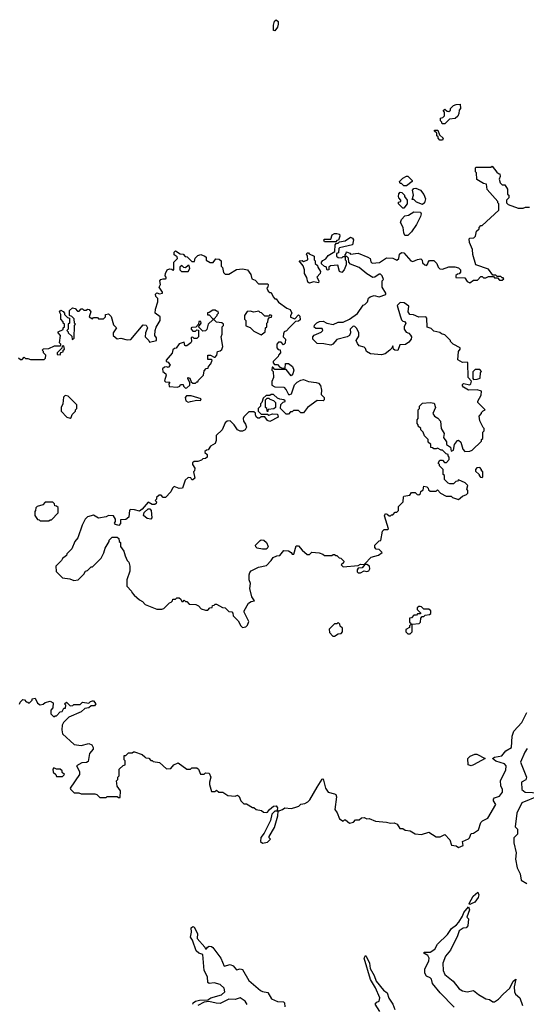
# Model space of a CAD drawing. Extents: x 2380107 to 2585170, y 384273 to 546161.
# Tile 141 of 256: x 2471399 to 2475480, y 505134 to 513070. Entities that reach past the tile are written whole.
import ezdxf

# ---------------------------------------------------------------- set-up
doc = ezdxf.new("R2010")
doc.units = 0

msp = doc.modelspace()

# ---------------------------------------------------------------- linework, layer by layer
at = {"layer": '0CON05XD'}
for points in [[(2473455, 512980), (2473443, 512983), (2473442.5, 513025), (2473453, 513057), (2473465, 513070), (2473480, 513055), (2473480, 513035), (2473475, 513010), (2473455, 512980)], [(2474825, 512230), (2474801.7, 512231.7), (2474800, 512245), (2474790, 512255), (2474790, 512275), (2474808.3, 512281.7), (2474820, 512295), (2474820, 512325), (2474811.7, 512338.3), (2474825, 512350), (2474841.7, 512331.7), (2474855, 512330), (2474868.3, 512341.7), (2474870, 512355), (2474895, 512377.5), (2474915, 512387.5), (2474948.3, 512388.3), (2474950, 512355), (2474938.3, 512341.7), (2474937.5, 512315), (2474928.3, 512291.7), (2474907, 512273), (2474861.7, 512268.3), (2474825, 512230)], [(2474805, 512100), (2474785, 512100), (2474770, 512115), (2474770, 512125), (2474760, 512135), (2474760, 512155), (2474741.7, 512171.7), (2474741.7, 512178.3), (2474768.3, 512178.3), (2474781.7, 512141.7), (2474810, 512115), (2474805, 512100)], [(2475106.7, 509836.7), (2475100, 509875), (2475120, 509895), (2475120, 509905), (2475131.7, 509918.3), (2475150, 509925), (2475090, 509985), (2475090, 509995), (2475117, 510043), (2475120, 510075), (2475085, 510087.5), (2475015, 510083.3), (2474975, 510107.5), (2474965, 510120), (2474965, 510130), (2474975, 510136.7), (2475025, 510127.5), (2475032.5, 510135), (2475037.5, 510157.5), (2475012.5, 510185), (2475010, 510305), (2475005, 510310), (2474965, 510307.5), (2474928.3, 510328.3), (2474933.6, 510396.4), (2474947.5, 510415), (2474947.5, 510425), (2474890, 510455), (2474870, 510475), (2474870, 510485), (2474825, 510530), (2474798.3, 510538.3), (2474785, 510550), (2474735, 510560), (2474715, 510580), (2474681.7, 510591.7), (2474680, 510665), (2474670, 510675), (2474615, 510672.5), (2474571.7, 510691.7), (2474543, 510693), (2474527.5, 510715), (2474535, 510760), (2474497, 510787), (2474465, 510790), (2474440, 510765), (2474463.6, 510683.6), (2474475, 510650), (2474485, 510640), (2474498.3, 510638.3), (2474510, 510625), (2474497.5, 510595), (2474497.5, 510575), (2474511.2, 510551.2), (2474533.6, 510543.6), (2474548.3, 510528.3), (2474556.2, 510515), (2474553.8, 510495), (2474535, 510470), (2474508.3, 510451.7), (2474461.7, 510448.3), (2474445, 510402.5), (2474420, 510405), (2474410, 510415), (2474405, 510440), (2474398.3, 510421.7), (2474380, 510405), (2474343.6, 510376.4), (2474315, 510367.5), (2474225, 510376.7), (2474192.5, 510395), (2474185, 510420), (2474175, 510430), (2474135, 510442.5), (2474119.3, 510459.3), (2474110, 510485), (2474131.7, 510518.3), (2474132.5, 510545), (2474115, 510580), (2474098.3, 510598.3), (2474085, 510600), (2474080, 510595), (2474062.5, 510575), (2474063.3, 510545), (2474055.9, 510524.1), (2474037.3, 510512.7), (2473955, 510491.2), (2473922, 510455), (2473905, 510445.8), (2473848.3, 510458.3), (2473795, 510460), (2473760, 510495), (2473760, 510515), (2473771.7, 510528.3), (2473828.3, 510551.7), (2473840, 510565), (2473835, 510580), (2473785, 510580), (2473771.7, 510591.7), (2473773, 510607), (2473793, 510627), (2473813, 510637), (2473845, 510640), (2473873, 510623), (2473925, 510612.5), (2473965, 510632.5), (2474005, 510632.5), (2474055, 510657.5), (2474119.3, 510700.7), (2474165, 510770), (2474180, 510775), (2474200, 510795), (2474210, 510825), (2474223, 510837), (2474255, 510847.5), (2474295, 510837.5), (2474350, 510855), (2474350, 510865), (2474320, 510915), (2474320, 510965), (2474330, 510975), (2474320, 511005), (2474305, 511020), (2474295, 511020), (2474260, 510995), (2474243, 510993), (2474195, 511022.5), (2474135, 511073.3), (2474065, 511100), (2474050, 511115), (2474048.3, 511148.3), (2474035, 511160), (2474020, 511160), (2474020, 511175), (2474030, 511185), (2474031.7, 511198.3), (2474058.3, 511188.3), (2474065, 511180), (2474125, 511187.5), (2474205, 511156.7), (2474222.5, 511145), (2474228.3, 511118.3), (2474238.3, 511108.3), (2474297, 511113), (2474355, 511150), (2474405, 511147.5), (2474437, 511133), (2474452.5, 511145), (2474459.3, 511180.7), (2474475, 511192.5), (2474495, 511190), (2474550, 511125), (2474565, 511120), (2474605, 511137.5), (2474631.7, 511141.7), (2474641.7, 511131.7), (2474645, 511110), (2474663, 511093), (2474675, 511090), (2474688.3, 511101.7), (2474690, 511115), (2474701.7, 511128.3), (2474735, 511130), (2474760, 511105), (2474770, 511075), (2474783, 511063), (2474805, 511060), (2474855, 511077.5), (2474905, 511077.5), (2474935, 511070), (2474950, 511055), (2474950, 511035), (2474938.3, 511021.7), (2474925, 511020), (2474911.7, 511008.3), (2474911.7, 510991.7), (2474985, 510990), (2475005, 510960), (2475025, 510950), (2475055, 510970), (2475088.3, 510971.7), (2475115, 511000), (2475125, 511000), (2475135, 510990), (2475155, 510990), (2475175, 511000), (2475215, 511000), (2475225, 510990), (2475248.3, 510988.3), (2475265, 510970), (2475285, 510970), (2475298.3, 510981.7), (2475295, 510990), (2475285, 510990), (2475275, 511000), (2475245, 511000), (2475235, 511010), (2475211.7, 511011.7), (2475175, 511060), (2475073.3, 511093.3), (2475048.3, 511178.3), (2475046.4, 511216.4), (2475022.5, 511275), (2475020, 511305), (2475025, 511310), (2475058.3, 511311.7), (2475070, 511325), (2475080, 511365), (2475100, 511385), (2475100, 511395), (2475115, 511410), (2475125, 511410), (2475260, 511535), (2475260, 511585), (2475250, 511595), (2475250, 511605), (2475165, 511700), (2475160, 511745), (2475135, 511750), (2475081.7, 511781.7), (2475080, 511835), (2475070, 511845), (2475070, 511875), (2475075, 511880), (2475195, 511880), (2475205, 511890), (2475241.7, 511841.7), (2475255, 511830), (2475268.3, 511828.3), (2475270, 511805), (2475262.5, 511785), (2475270, 511755), (2475285, 511740), (2475308.3, 511738.3), (2475330, 511705), (2475330, 511665), (2475340, 511655), (2475340, 511635), (2475320, 511615), (2475320, 511595), (2475335, 511580), (2475415, 511550), (2475455, 511550), (2475475, 511560), (2475505, 511560)], [(2474515, 511730), (2474495, 511730), (2474475, 511750), (2474465, 511750), (2474460, 511765), (2474485, 511792.5), (2474515, 511810), (2474525, 511810), (2474560, 511775), (2474560, 511765), (2474515, 511730)], [(2474495, 511550), (2474485, 511550), (2474450, 511585), (2474451.7, 511598.3), (2474470, 511605), (2474470, 511615), (2474453, 511633), (2474450, 511645), (2474453, 511667), (2474465, 511680), (2474478.3, 511678.3), (2474500, 511655), (2474500, 511645), (2474520, 511615), (2474520, 511585), (2474495, 511550)], [(2474645, 511580), (2474595, 511600), (2474575, 511620), (2474561.7, 511621.7), (2474572.5, 511655), (2474562.5, 511695), (2474575, 511710), (2474591.7, 511711.7), (2474627, 511697), (2474655, 511660), (2474667.5, 511625), (2474660, 511595), (2474645, 511580)], [(2474525, 511330), (2474501.7, 511331.7), (2474493, 511353), (2474487.5, 511395), (2474467.5, 511435), (2474475, 511460), (2474501.7, 511488.3), (2474530, 511495), (2474575, 511520), (2474628.3, 511518.3), (2474632.5, 511505), (2474627.5, 511485), (2474595, 511420), (2474555, 511360), (2474525, 511330)], [(2473945, 511280), (2473855, 511280), (2473850, 511295), (2473855, 511300), (2473905, 511300), (2473917.5, 511335), (2473935, 511346.7), (2473955, 511346.7), (2473975, 511340), (2473977.5, 511325), (2473968.3, 511291.7), (2473955, 511290), (2473945, 511280)], [(2473995, 511032.5), (2473975, 511040), (2473961.7, 511091.7), (2473903, 511087), (2473890, 511075), (2473890, 511055), (2473875, 511050), (2473868.3, 511078.3), (2473855, 511080), (2473831.7, 511101.7), (2473830, 511115), (2473840, 511130), (2473866.4, 511143.6), (2473885, 511170), (2473938.3, 511201.7), (2473940, 511255), (2473951.7, 511268.3), (2473965, 511270), (2473975, 511280), (2474021.7, 511288.3), (2474065, 511317.5), (2474079.3, 511309.3), (2474087.5, 511295), (2474080, 511255), (2473975, 511230), (2473970, 511225), (2473968.3, 511191.7), (2473950, 511185), (2473952.5, 511165), (2473965, 511152.5), (2473995, 511150), (2474005, 511160), (2474020, 511160), (2474020, 511135), (2474030, 511125), (2474030, 511095), (2474012.5, 511055), (2473995, 511032.5)], [(2471390, 510345), (2471405, 510330), (2471418.3, 510331.7), (2471435, 510350), (2471445, 510340), (2471465, 510340), (2471485, 510330), (2471595, 510330), (2471607, 510343), (2471610, 510365), (2471590, 510385), (2471590, 510395), (2471580, 510405), (2471591.7, 510418.3), (2471635, 510420), (2471678.3, 510441.7), (2471725, 510440), (2471730, 510445), (2471730, 510455), (2471720, 510465), (2471727.5, 510525), (2471710, 510545), (2471710, 510555), (2471748.3, 510571.7), (2471750, 510585), (2471760, 510595), (2471760, 510615), (2471750, 510625), (2471750, 510635), (2471730, 510655), (2471730, 510695), (2471720, 510715), (2471731.7, 510728.3), (2471748.3, 510718.3), (2471760, 510705), (2471760, 510695), (2471785, 510670), (2471800, 510665), (2471800, 510625), (2471790, 510615), (2471790, 510575), (2471780, 510565), (2471790, 510555), (2471790, 510545), (2471818.3, 510518.3), (2471821.7, 510491.7), (2471838.3, 510501.7), (2471840, 510605), (2471850, 510615), (2471840, 510625), (2471838.3, 510658.3), (2471818.3, 510678.3), (2471800, 510685), (2471800, 510725), (2471825, 510747.5), (2471845, 510742.5), (2471865, 510720), (2471878.3, 510721.7), (2471895, 510740), (2471905, 510740), (2471915, 510730), (2471935, 510730), (2471945, 510737.5), (2471960, 510735), (2471972.5, 510715), (2471960, 510675), (2471985, 510660), (2471995, 510670), (2472025, 510670), (2472035, 510660), (2472075, 510660), (2472090, 510675), (2472090, 510695), (2472115, 510700), (2472137, 510677), (2472155, 510610), (2472180, 510585), (2472153, 510547), (2472152.5, 510525), (2472185, 510497.5), (2472215, 510503.3), (2472265, 510490), (2472295, 510492.5), (2472395, 510610), (2472418.3, 510608.3), (2472427.5, 510585), (2472413, 510547), (2472410, 510515), (2472440, 510485), (2472445, 510470), (2472500, 510485), (2472500, 510505), (2472487.5, 510525), (2472490, 510565), (2472498.3, 510591.7), (2472530, 510645), (2472530, 510675), (2472490, 510705), (2472493, 510737), (2472512.5, 510795), (2472511.7, 510821.7), (2472495, 510840), (2472493.6, 510856.4), (2472505, 510867.5), (2472525, 510860), (2472550, 510865), (2472550, 510875), (2472522.5, 510915), (2472532.5, 510935), (2472527.5, 510965), (2472535, 510976.7), (2472555, 510982.5), (2472575, 510980), (2472580, 510985), (2472580, 510995), (2472570, 511005), (2472572.5, 511025), (2472587, 511053), (2472605, 511062.5), (2472625, 511060), (2472635, 511050), (2472640, 511055), (2472640, 511115), (2472670, 511145), (2472668.3, 511158.3), (2472642.5, 511175), (2472642.5, 511195), (2472655, 511206.7), (2472691.7, 511181.7), (2472715, 511180), (2472731.7, 511161.7), (2472748.3, 511158.3), (2472785, 511120), (2472808.3, 511121.7), (2472811.7, 511148.3), (2472835, 511170), (2472857, 511177), (2472890, 511165), (2472900, 511155), (2472901.7, 511131.7), (2472933, 511113), (2472958.3, 511111.7), (2472978.3, 511141.7), (2473005, 511140), (2473022.5, 511125), (2473023, 511083), (2473031.7, 511071.7), (2473041.7, 511031.7), (2473055, 511020), (2473085, 511020), (2473145, 511057.5), (2473195, 511062.5), (2473235, 511052.5), (2473260, 511015), (2473270, 510980), (2473295, 510970), (2473321.7, 510941.7), (2473395, 510940), (2473400, 510935), (2473397, 510913), (2473390, 510905), (2473401.7, 510881.7), (2473415, 510870), (2473425, 510870), (2473440, 510835), (2473455, 510820), (2473465, 510820), (2473485, 510792.5), (2473550, 510745), (2473577.5, 510735), (2473592.5, 510705), (2473580, 510685), (2473581.7, 510671.7), (2473615, 510660), (2473645, 510690), (2473655, 510680), (2473658.3, 510651.7), (2473645, 510640), (2473621.7, 510638.3), (2473570, 510585)], [(2473735, 510947.5), (2473720, 510955), (2473711.7, 510991.7), (2473693, 511023), (2473692.5, 511055), (2473682.5, 511085), (2473650, 511125), (2473675, 511130), (2473685, 511120), (2473720, 511135), (2473717.5, 511167.5), (2473710, 511175), (2473715, 511190), (2473725, 511190), (2473731.7, 511181.7), (2473770, 511165), (2473770, 511135), (2473780, 511125), (2473780, 511105), (2473798.3, 511088.3), (2473800, 511075), (2473821.7, 511041.7), (2473820, 511025), (2473792.5, 510995), (2473810, 510965), (2473805, 510950), (2473765, 510957.5), (2473735, 510947.5)], [(2472755, 511040), (2472770, 511065), (2472765, 511090), (2472755, 511090), (2472735, 511070), (2472721.7, 511071.7), (2472705, 511090), (2472690, 511075), (2472690, 511055), (2472701.7, 511041.7), (2472755, 511040)], [(2472965, 510660), (2472990, 510685), (2472990, 510695), (2473000, 510705), (2472998.3, 510718.3), (2472985, 510720), (2472975, 510730), (2472955, 510730), (2472925, 510710), (2472911.7, 510708.3), (2472911.7, 510691.7), (2472925, 510690), (2472955, 510660), (2472965, 510660)], [(2473345, 510530), (2473377, 510553), (2473380, 510585), (2473390, 510595), (2473390, 510625), (2473397, 510633), (2473400, 510655), (2473411.7, 510668.3), (2473428.3, 510671.7), (2473430, 510685), (2473415, 510690), (2473405, 510680), (2473375, 510680), (2473348.3, 510708.3), (2473335, 510710), (2473325, 510720), (2473285, 510712.5), (2473255, 510720), (2473231.7, 510718.3), (2473210, 510685), (2473210, 510655), (2473220, 510645), (2473221.7, 510601.7), (2473255, 510590), (2473285, 510560), (2473345, 510530)], [(2472735, 510100), (2472745, 510102.5), (2472770, 510125), (2472770, 510145), (2472752.5, 510175), (2472753.3, 510186.7), (2472769.3, 510179.3), (2472781.7, 510151.7), (2472795, 510140), (2472815, 510140), (2472825, 510150), (2472835, 510150), (2472840, 510165), (2472880, 510205), (2472885, 510240), (2472901.7, 510258.3), (2472918.3, 510261.7), (2472920, 510275), (2472940, 510295), (2472950, 510325), (2472945, 510330), (2472915, 510330), (2472913.6, 510366.4), (2472937, 510367), (2472965, 510350), (2472975, 510350), (2472987.5, 510365), (2472993.6, 510396.4), (2473015, 510400), (2473028.3, 510411.7), (2473036.7, 510435), (2473022.5, 510515), (2473030, 510535), (2473030, 510595), (2473040, 510605), (2473040, 510615), (2473027, 510627), (2472985, 510632.5), (2472968.3, 510648.3), (2472955, 510650), (2472917.5, 510615), (2472906.4, 510573.6), (2472895, 510562.5), (2472875, 510560), (2472840, 510595), (2472860, 510625), (2472858.3, 510638.3), (2472841.7, 510638.3), (2472840, 510615), (2472818.3, 510591.7), (2472785, 510590), (2472780, 510585), (2472780, 510575), (2472795, 510560), (2472815, 510560), (2472825, 510570), (2472838.3, 510568.3), (2472840, 510515), (2472825, 510500), (2472805, 510500), (2472795, 510510), (2472781.7, 510508.3), (2472782.5, 510475), (2472777.5, 510465), (2472745, 510442.5), (2472735, 510440), (2472730, 510445), (2472725, 510470), (2472685, 510457.5), (2472658.3, 510421.7), (2472645, 510420), (2472631.7, 510408.3), (2472628.3, 510381.7), (2472580, 510325), (2472580, 510315), (2472595, 510310), (2472612.5, 510285), (2472595, 510267.5), (2472585, 510272.5), (2472565, 510270), (2472550, 510255), (2472553, 510233), (2472576.4, 510216.4), (2472580, 510205), (2472565, 510160), (2472575, 510150), (2472608.3, 510148.3), (2472600, 510135), (2472603, 510113), (2472671.7, 510108.3), (2472690, 510115), (2472695, 510130), (2472715, 510130), (2472720, 510115), (2472735, 510100)], [(2473570, 510585), (2473548.3, 510561.7), (2473530, 510555), (2473523, 510537), (2473522.5, 510512.5), (2473540, 510495), (2473538.3, 510461.7), (2473525, 510450), (2473505, 510470), (2473485, 510470), (2473470, 510455), (2473470, 510425), (2473481.7, 510411.7), (2473498.3, 510408.3), (2473500, 510385), (2473483, 510367), (2473480, 510355), (2473440, 510315), (2473440, 510305), (2473451.7, 510291.7), (2473475, 510290), (2473495, 510270), (2473515, 510260), (2473538.3, 510261.7), (2473541.7, 510298.3), (2473565, 510300), (2473597.5, 510275), (2473607.5, 510245), (2473600, 510215), (2473585, 510200), (2473545, 510250), (2473455, 510250), (2473438.3, 510268.3), (2473431.7, 510268.3), (2473430, 510245), (2473440, 510235), (2473442.5, 510185), (2473430, 510155), (2473430, 510125), (2473455, 510110), (2473527, 510107), (2473547, 510087), (2473565, 510050), (2473575, 510050), (2473587.5, 510055), (2473613.8, 510126.2), (2473635, 510147.5), (2473665, 510163.3), (2473685, 510170), (2473725, 510153.3), (2473787, 510147), (2473805, 510140), (2473821.7, 510121.7), (2473830, 510085), (2473828.3, 510048.3), (2473852.5, 510025), (2473852.5, 510005), (2473845, 509997.5), (2473795, 510000), (2473717.5, 509945), (2473685, 509902.5), (2473665, 509902.5), (2473645, 509920), (2473605, 509920), (2473595, 509910), (2473581.7, 509908.3), (2473565, 509890), (2473545, 509890), (2473500, 509935), (2473501.7, 509968.3), (2473521.7, 509988.3), (2473538.3, 509991.7), (2473538.3, 509998.3), (2473527, 510007), (2473495, 510010), (2473475, 510020), (2473445, 510050), (2473425, 510050), (2473415, 510040), (2473385, 510040), (2473361.7, 510018.3), (2473350, 509985), (2473340, 509975), (2473340, 509955), (2473320, 509935), (2473320, 509915), (2473345, 509890), (2473395, 509890), (2473405, 509882.5), (2473435, 509892.5), (2473475, 509890), (2473480, 509865), (2473415, 509832), (2473395, 509840), (2473375, 509870), (2473345, 509870), (2473331.7, 509858.3), (2473318.3, 509858.3), (2473305, 509870), (2473300, 509885), (2473298.3, 509898.3), (2473285, 509910), (2473245, 509910), (2473205, 509870), (2473200, 509855), (2473203.3, 509835), (2473219.5, 509809.5), (2473225.7, 509785), (2473216.7, 509763.3), (2473195, 509753.3), (2473175, 509753.3), (2473152.5, 509765), (2473127.5, 509805), (2473095, 509837.5), (2473070, 509835), (2473055, 509820), (2473030, 509765), (2472981.7, 509718.3), (2472981.7, 509678.3), (2472972.5, 509655), (2472937, 509633), (2472918.3, 509601.7), (2472905, 509600), (2472891.7, 509588.3), (2472891.7, 509581.7), (2472910, 509565), (2472910, 509545), (2472897, 509533), (2472875, 509530), (2472865, 509520), (2472835, 509510), (2472805, 509510), (2472791.7, 509498.3), (2472790, 509485), (2472810, 509455), (2472807, 509433), (2472800, 509425), (2472810, 509375), (2472795, 509360), (2472785, 509360), (2472778.3, 509378.3), (2472755, 509380), (2472731.7, 509358.3), (2472710, 509295), (2472685, 509292.5), (2472643, 509307), (2472630, 509295), (2472616.4, 509263.6), (2472575, 509220), (2472555, 509220), (2472538.3, 509238.3), (2472521.7, 509238.3), (2472501.7, 509218.3), (2472500, 509205), (2472490, 509195), (2472500, 509185), (2472498.3, 509171.7), (2472487, 509163), (2472465, 509162.5), (2472435, 509180), (2472386.4, 509123.6), (2472365, 509108.1), (2472325, 509118.6), (2472295, 509121.2), (2472283.9, 509116.1), (2472279.4, 509060.6), (2472255, 509041.2), (2472212.5, 509037.5), (2472211.7, 509008.3), (2472197, 508993), (2472171.7, 509001.7), (2472161.7, 509011.7), (2472170, 509025), (2472170, 509045), (2472155, 509070), (2472115, 509072.5), (2472095, 509062.5), (2472035, 509052.5), (2471995, 509077.5), (2471945, 509062.5), (2471927.5, 509045), (2471902.5, 508995), (2471867, 508893), (2471842.5, 508865), (2471820, 508805), (2471780, 508765), (2471775, 508750), (2471745, 508727.5), (2471735, 508710), (2471690, 508665), (2471691.7, 508621.7), (2471745, 508572.5), (2471803, 508563), (2471835, 508550), (2471870, 508555), (2471915, 508600), (2471930, 508625), (2471945, 508630), (2471975, 508660), (2471985, 508660), (2472055, 508730), (2472077, 508773), (2472088.3, 508811.7), (2472120, 508865), (2472120, 508875), (2472145, 508900), (2472185, 508900), (2472197, 508887), (2472200, 508865), (2472210, 508855), (2472210, 508825), (2472237, 508787), (2472248.3, 508748.3), (2472265, 508710), (2472277, 508697), (2472287.5, 508665), (2472287.5, 508625), (2472262.5, 508555), (2472263, 508503), (2472300, 508465), (2472303, 508453), (2472321.7, 508431.7), (2472363.6, 508393.6), (2472389.3, 508379.3), (2472410, 508355), (2472505, 508317.5), (2472545, 508317.5), (2472560, 508325), (2472605, 508370), (2472620, 508375), (2472630, 508385), (2472631.7, 508398.3), (2472655, 508400), (2472665, 508410), (2472685, 508410), (2472698.3, 508398.3), (2472705, 508380), (2472715, 508380), (2472725, 508390), (2472735, 508380), (2472745, 508380), (2472765, 508360), (2472817, 508357), (2472840, 508345), (2472861.7, 508321.7), (2472895, 508310), (2472915, 508310), (2472931.7, 508328.3), (2472948.3, 508331.7), (2472951.7, 508348.3), (2472965, 508350), (2472975, 508360), (2472985, 508360), (2473033, 508333), (2473055, 508330), (2473085, 508300), (2473108.3, 508298.3), (2473117, 508287), (2473120, 508265), (2473160, 508225), (2473180, 508185), (2473195, 508170), (2473220, 508175), (2473235, 508190), (2473245, 508220), (2473207.5, 508295), (2473207.5, 508305), (2473243.6, 508366.4), (2473265, 508380), (2473290, 508385), (2473268.3, 508418.3), (2473252.5, 508485), (2473258, 508525), (2473247.5, 508555), (2473247.5, 508595), (2473252.5, 508615), (2473263.6, 508626.4), (2473323, 508657), (2473388.3, 508671.7), (2473425, 508710), (2473440, 508735), (2473470.7, 508749.3), (2473495, 508750), (2473527.5, 508792.5), (2473565, 508790), (2473586.4, 508776.4), (2473595, 508762.5), (2473608.3, 508761.7), (2473625, 508830), (2473645, 508830), (2473673.6, 508793.6), (2473715, 508760), (2473735, 508760), (2473752.5, 508777.5), (2473811.7, 508771.7), (2473841.7, 508761.7), (2473855, 508750), (2473915, 508750), (2473925, 508760), (2473935, 508760), (2473945, 508750), (2473955, 508750), (2473971.7, 508731.7), (2473985, 508730), (2474010, 508705), (2474008.3, 508691.7), (2473990, 508675), (2474005, 508660), (2474125, 508670), (2474145, 508682.5), (2474180, 508680), (2474157, 508653), (2474125, 508650), (2474117.5, 508635), (2474118.3, 508618.3), (2474125, 508612.5), (2474145, 508612.5), (2474175, 508627.5), (2474195, 508623.3), (2474211.7, 508628.3), (2474220, 508645), (2474216.2, 508665), (2474195, 508680), (2474180, 508680), (2474180, 508685), (2474231.7, 508738.3), (2474290, 508755), (2474320, 508775), (2474295, 508800), (2474271.7, 508801.7), (2474260, 508815), (2474260, 508835), (2474295, 508870), (2474308.3, 508871.7), (2474321.7, 508948.3), (2474335, 508960), (2474365, 508960), (2474370, 508965), (2474338.3, 509071.7), (2474345, 509090), (2474360, 509085), (2474375, 509070), (2474385, 509070), (2474395, 509080), (2474405, 509080), (2474425, 509100), (2474438.3, 509101.7), (2474450, 509115), (2474450, 509145), (2474487, 509183), (2474490, 509225), (2474495, 509230), (2474541.7, 509238.3), (2474555, 509260), (2474585, 509260), (2474601.7, 509241.7), (2474615, 509240), (2474628.3, 509251.7), (2474631.7, 509268.3), (2474648.3, 509281.7), (2474655, 509310), (2474680, 509305), (2474690, 509295), (2474691.7, 509281.7), (2474705, 509270), (2474755, 509270), (2474765, 509280), (2474790, 509255), (2474835, 509230), (2474875, 509230), (2474885, 509220), (2474935, 509202.5), (2474965, 509230), (2474998.3, 509241.7), (2475010, 509255), (2475010, 509275), (2475000, 509285), (2475010, 509315), (2474988.3, 509338.3), (2474935, 509360), (2474925, 509350), (2474911.7, 509348.3), (2474895, 509330), (2474865, 509330), (2474850, 509335), (2474820, 509365), (2474820, 509395), (2474810, 509405), (2474810, 509445), (2474780, 509475), (2474780, 509485), (2474770, 509495), (2474785, 509520), (2474805, 509520), (2474821.7, 509501.7), (2474838.3, 509501.7), (2474860, 509525), (2474860, 509545), (2474850, 509555), (2474850, 509565), (2474835, 509570), (2474805, 509600), (2474795, 509600), (2474765, 509617.5), (2474755, 509610), (2474735, 509610), (2474725, 509620), (2474711.7, 509621.7), (2474710, 509645), (2474690, 509665), (2474690, 509685), (2474660, 509715), (2474650, 509745), (2474630, 509765), (2474630, 509775), (2474610, 509795), (2474610, 509805), (2474600, 509815), (2474600, 509845), (2474610, 509855), (2474610, 509925), (2474620, 509935), (2474620, 509955), (2474645, 509980), (2474705, 509983.3), (2474738.3, 509978.3), (2474747.5, 509945), (2474727.5, 509895), (2474740, 509875), (2474768.3, 509858.3), (2474790, 509835), (2474793.6, 509773.6), (2474817.5, 509735), (2474813, 509703), (2474837, 509667), (2474837.5, 509645), (2474870, 509625), (2474875, 509592.5), (2474895, 509600), (2474903, 509647), (2474925, 509677.5), (2474935, 509680), (2474952.5, 509665), (2474968.3, 509608.3), (2474985, 509590), (2475025, 509592.5), (2475045, 509600), (2475118.3, 509671.7), (2475120, 509685), (2475130, 509695), (2475130, 509745), (2475140, 509755), (2475140, 509775), (2475131.7, 509781.7), (2475106.7, 509836.7)], [(2471725, 510370), (2471731.7, 510388.3), (2471748.3, 510391.7), (2471750, 510405), (2471760, 510415), (2471755, 510440), (2471741.7, 510438.3), (2471738.3, 510421.7), (2471700, 510385), (2471701.7, 510371.7), (2471725, 510370)], [(2475055, 510170), (2475085, 510172.5), (2475108.3, 510181.7), (2475112.5, 510227.5), (2475120, 510235), (2475105, 510250), (2475068.3, 510251.7), (2475048.3, 510231.7), (2475048.3, 510178.3), (2475055, 510170)], [(2471805, 509857.5), (2471815, 509862.5), (2471823, 509887), (2471850, 509915), (2471850, 509925), (2471860, 509935), (2471860, 509965), (2471790, 510035), (2471765, 510040), (2471753, 510027), (2471746.4, 509973.6), (2471732.5, 509945), (2471732.5, 509915), (2471780, 509865), (2471805, 509857.5)], [(2472755, 509987.5), (2472775, 509992.5), (2472825, 510003.3), (2472855, 510000), (2472860, 510015), (2472779.3, 510039.3), (2472743, 510037), (2472732.5, 510025), (2472737, 509997), (2472755, 509987.5)], [(2473395, 509910), (2473390, 509935), (2473380, 509945), (2473380, 510005), (2473391.7, 510018.3), (2473405, 510020), (2473415, 510010), (2473445, 510000), (2473460, 509985), (2473460, 509945), (2473447.5, 509932.5), (2473401.7, 509928.3), (2473395, 509910)], [(2475125, 509380), (2475130, 509385), (2475130, 509425), (2475120, 509435), (2475120, 509445), (2475105, 509460), (2475083, 509457), (2475070, 509445), (2475071.7, 509431.7), (2475100, 509405), (2475100, 509395), (2475111.7, 509381.7), (2475125, 509380)], [(2471635, 509030), (2471645, 509040), (2471655, 509040), (2471710, 509095), (2471708.3, 509138.3), (2471695, 509150), (2471681.7, 509151.7), (2471678.3, 509168.3), (2471665, 509180), (2471605, 509180), (2471585, 509160), (2471540, 509145), (2471530, 509135), (2471527, 509113), (2471520, 509105), (2471520, 509075), (2471541.7, 509041.7), (2471555, 509040), (2471565, 509030), (2471635, 509030)], [(2472455, 509043.8), (2472425, 509048.6), (2472397.8, 509075), (2472402.4, 509097.6), (2472435, 509126.7), (2472447, 509127), (2472457.5, 509115), (2472463.3, 509055), (2472455, 509043.8)], [(2473355, 508802), (2473311.2, 508811.2), (2473300.5, 508820.5), (2473300, 508835), (2473335, 508871.2), (2473345, 508876.7), (2473365, 508873.8), (2473386.7, 508855), (2473400, 508825), (2473393.3, 508806.7), (2473385, 508803.3), (2473355, 508802)], [(2474545, 508120), (2474560, 508135), (2474561.7, 508198.3), (2474617, 508203), (2474627.5, 508215), (2474630, 508245), (2474641.7, 508258.3), (2474655, 508260), (2474665, 508270), (2474700, 508275), (2474710, 508285), (2474710, 508305), (2474695, 508320), (2474655, 508320), (2474637, 508337), (2474625, 508340), (2474615, 508340), (2474601.7, 508328.3), (2474600, 508315), (2474628.3, 508288.3), (2474628.3, 508281.7), (2474605, 508280), (2474595, 508270), (2474575, 508270), (2474555, 508250), (2474540, 508245), (2474540, 508215), (2474550, 508205), (2474550, 508195), (2474540, 508185), (2474538.3, 508171.7), (2474510, 508155), (2474510, 508135), (2474525, 508120), (2474545, 508120)], [(2473935, 508100), (2473965, 508120), (2473988.3, 508121.7), (2474000, 508135), (2474000, 508165), (2473981.7, 508181.7), (2473978.3, 508198.3), (2473965, 508210), (2473955, 508200), (2473935, 508200), (2473893, 508157), (2473895, 508130), (2473921.7, 508101.7), (2473935, 508100)], [(2471398.3, 507551.7), (2471401.7, 507568.3), (2471425, 507590), (2471438.3, 507588.3), (2471451.7, 507571.7), (2471465, 507570), (2471475, 507560), (2471500, 507585), (2471500, 507595), (2471525, 507600), (2471541.7, 507561.7), (2471565, 507547.5), (2471587, 507553), (2471605, 507567.5), (2471645, 507577.5), (2471670, 507565), (2471667, 507523), (2471650, 507505), (2471650, 507475), (2471675, 507450), (2471685, 507460), (2471695, 507460), (2471725, 507490), (2471740, 507495), (2471755, 507520), (2471768.3, 507521.7), (2471770, 507545), (2471760, 507555), (2471775, 507570), (2471805, 507540), (2471827, 507543), (2471835, 507550), (2471885, 507550), (2471905, 507570), (2471955, 507560), (2471970, 507575), (2471985, 507580), (2471995, 507580), (2472012.5, 507555), (2472001.7, 507538.3), (2471975, 507540), (2471957, 507523), (2471923, 507517), (2471895, 507492.5), (2471795, 507447.5), (2471752.5, 507405), (2471742.5, 507385), (2471737.5, 507345), (2471743, 507313), (2471837.5, 507227.5), (2471895, 507218.8), (2471955, 507236), (2471980, 507225), (2471992, 507205), (2471989.7, 507190.3), (2471962.5, 507155), (2471949.4, 507090.6), (2471936.6, 507083.4), (2471899.1, 507080.9), (2471858, 507055), (2471880.8, 507010.8), (2471881.4, 506985), (2471806.7, 506875), (2471807.5, 506867.5), (2471838.3, 506838.3), (2471875, 506837.5), (2471895, 506830), (2472005, 506830), (2472020, 506825), (2472045, 506800), (2472095, 506800), (2472105, 506810), (2472185, 506810), (2472195, 506800), (2472208.3, 506801.7), (2472210, 506855), (2472183, 506893), (2472180, 506935), (2472190, 506945), (2472190, 506965), (2472200, 506975), (2472201.7, 507028.3), (2472231.7, 507058.3), (2472250, 507065), (2472250, 507095), (2472240, 507105), (2472241.7, 507138.3), (2472255, 507140), (2472275, 507160), (2472305, 507160), (2472315, 507170), (2472325, 507170), (2472387, 507147), (2472408.3, 507128.3), (2472415, 507120), (2472438.3, 507118.3), (2472455, 507100), (2472465, 507100), (2472475, 507090), (2472525, 507082.5), (2472580.7, 507030.7), (2472616.1, 507033.9), (2472640, 507065), (2472675, 507080), (2472745, 507030), (2472775, 507030), (2472785, 507040), (2472825, 507040), (2472838.3, 507028.3), (2472855, 506990), (2472885, 506990), (2472895, 507000), (2472925, 506997.5), (2472940, 506965), (2472927.5, 506925), (2472927.5, 506905), (2472945, 506850), (2472975, 506850), (2472985, 506860), (2473003, 506843), (2473035, 506842.5), (2473077, 506817), (2473135, 506812.5), (2473155, 506820), (2473168.3, 506808.3), (2473180, 506775), (2473205, 506750), (2473225, 506750), (2473275, 506720), (2473285, 506720), (2473303, 506703), (2473347, 506697), (2473363, 506683), (2473385, 506680), (2473396.4, 506683.6), (2473412.5, 506705), (2473445, 506730), (2473465, 506732.5), (2473477, 506717), (2473472.5, 506702.5), (2473480, 506690), (2473455, 506690), (2473430, 506665), (2473420, 506615), (2473367.5, 506512.5), (2473342.7, 506477.3), (2473340, 506445), (2473355, 506432.5), (2473395, 506440), (2473420, 506465), (2473410, 506475), (2473410, 506485), (2473451.7, 506558.3), (2473478.3, 506651.7), (2473480, 506690), (2473517, 506703), (2473535, 506717.5), (2473585, 506712.5), (2473615, 506720), (2473648.3, 506731.7), (2473663, 506747), (2473695, 506752.5), (2473720, 506765), (2473737, 506783), (2473795.8, 506884.2)], [(2473795.8, 506884.2), (2473835, 506947.5), (2473845, 506950), (2473863.3, 506875), (2473883.6, 506843.6), (2473935, 506831.2), (2473945, 506823.8), (2473952.5, 506805), (2473937.5, 506705), (2473956.7, 506676.7), (2473975, 506630), (2474005, 506610), (2474015, 506620), (2474025, 506620), (2474055, 506592.5), (2474087, 506603), (2474105, 506620), (2474135, 506620), (2474153, 506637), (2474175, 506640), (2474195, 506630), (2474215, 506632.5), (2474265, 506610), (2474355, 506602.5), (2474385, 506592.5), (2474415, 506596.7), (2474440, 506585), (2474461.7, 506551.7), (2474485, 506550), (2474505, 506537.5), (2474545, 506533.3), (2474585, 506507.5), (2474635, 506503.3), (2474695, 506520), (2474755, 506482.5), (2474787, 506483), (2474825, 506502.5), (2474865, 506460), (2474877, 506417), (2474915, 506410), (2474935, 506397.5), (2474972.5, 506415), (2474967.5, 506445), (2475015, 506466.7), (2475023.9, 506476.1), (2475035, 506510), (2475055, 506512.5), (2475095, 506540), (2475115, 506600), (2475126.1, 506613.9), (2475170, 506635), (2475233.8, 506745), (2475215, 506772.5), (2475215, 506787.5), (2475225, 506798.8), (2475265, 506812.5), (2475288.2, 506845), (2475288.5, 506865), (2475274.2, 506895.8), (2475272.3, 506937.7), (2475315, 507022), (2475317.8, 507055), (2475305, 507071.8), (2475234.7, 507094.7), (2475207.5, 507115), (2475223, 507127), (2475284.4, 507135.6), (2475314.5, 507175.5), (2475360, 507205), (2475366.4, 507295), (2475380, 507335), (2475443.1, 507405), (2475484.4, 507485)], [(2475035, 507056.7), (2475013, 507063), (2475010, 507115), (2475027.5, 507135), (2475065, 507151.2), (2475080.7, 507150.7), (2475150, 507115), (2475055, 507063.8), (2475035, 507056.7)], [(2475488.1, 507195), (2475468.1, 507165), (2475434.5, 507085), (2475482.5, 506965), (2475475.7, 506944.3), (2475442.5, 506925), (2475444.3, 506864.3), (2475470, 506845), (2475589.4, 506839.4)], [(2471745, 506970), (2471760, 506985), (2471741.7, 507001.7), (2471740, 507015), (2471725, 507030), (2471695, 507030), (2471675, 507040), (2471665, 507030), (2471670, 507005), (2471690, 506985), (2471695, 506970), (2471745, 506970)], [(2475575, 506810.6), (2475445, 506757.1), (2475403.1, 506675), (2475390, 506565), (2475410, 506545), (2475410, 506505), (2475380, 506475), (2475380, 506435), (2475397.5, 506355), (2475393.6, 506303.6), (2475407.5, 506235), (2475430, 506185), (2475440, 506135), (2475485, 506107.5)], [(2475025, 505937.5), (2475021.2, 505945), (2475051.2, 506005), (2475088.8, 506038.8), (2475097.5, 506015), (2475091.5, 505995), (2475065, 505956.2), (2475035, 505943.3), (2475025, 505937.5)], [(2474900.5, 505110.5), (2474785.8, 505225), (2474725, 505302.5), (2474715.6, 505335.6), (2474705, 505347.5), (2474675, 505361.9), (2474664.1, 505384.1), (2474664.1, 505415.9), (2474696, 505485), (2474698, 505505), (2474687.5, 505527.5), (2474654, 505545), (2474657.5, 505555), (2474705, 505553.8), (2474742.6, 505577.4), (2474765, 505618.1), (2474844.4, 505695.6), (2474878.5, 505745), (2474916.9, 505773.1), (2474936, 505795), (2474966.2, 505845), (2474976.7, 505875), (2475015, 505920), (2475024, 505895), (2475000, 505835), (2475013.6, 505823.6), (2475010.4, 505765), (2474995, 505750.5), (2474972.4, 505747.6), (2474938.6, 505725), (2474926.7, 505685), (2474869.8, 505570.2), (2474829.5, 505520.5), (2474806.9, 505465), (2474809.4, 505405), (2474824.4, 505375), (2474891.4, 505321.4), (2474938.4, 505258.4), (2474965, 505243.5), (2475005, 505234.4), (2475055, 505244.4), (2475094.1, 505214.1), (2475155, 505179.2), (2475185, 505173.3), (2475210, 505155), (2475225, 505153.8), (2475255.8, 505175), (2475293.2, 505216.8), (2475348.8, 505265), (2475375, 505320), (2475396.7, 505336.7), (2475383.3, 505275), (2475384.2, 505234.2), (2475394, 505215), (2475427.5, 505185), (2475450.5, 505125)], [(2472793.6, 505133.6), (2472797.5, 505145), (2472815, 505158), (2472846.4, 505166.4), (2472915, 505170), (2472940, 505185), (2473025, 505210), (2473052.5, 505235), (2473047.5, 505265), (2473015, 505293.3), (2472965, 505307.5), (2472925, 505302.5), (2472915, 505310), (2472911.2, 505355), (2472886.2, 505405), (2472873.3, 505535), (2472842, 505545), (2472820, 505565), (2472791.2, 505651.2), (2472774.4, 505674.4), (2472782.5, 505715), (2472780.8, 505749.2), (2472795, 505760), (2472805, 505756.2), (2472831.9, 505705), (2472830, 505665), (2472890, 505595), (2472895, 505580), (2472905, 505580), (2472912.5, 505595), (2472925, 505601.2), (2472945, 505600), (2472955, 505592), (2473020, 505505), (2473045, 505442.5), (2473095, 505453.8), (2473117.5, 505445), (2473145, 505412.5), (2473175, 505420), (2473195, 505413.8), (2473245, 505326.7), (2473340, 505245), (2473355, 505236), (2473398.8, 505228.8), (2473428.3, 505178.3), (2473475, 505156), (2473523.6, 505153.6), (2473532.5, 505145), (2473534, 505114)], [(2474300, 505075), (2474262.5, 505135), (2474275, 505150), (2474295, 505160), (2474300, 505185), (2474265, 505266.7), (2474225.6, 505335), (2474174.4, 505505), (2474185, 505526.2), (2474191.2, 505521.2), (2474216.7, 505465), (2474222, 505422), (2474255, 505366.2), (2474269.8, 505319.8), (2474328.8, 505248.8), (2474358.6, 505225), (2474372.1, 505182.1), (2474405, 505136.2), (2474421.5, 505091.5)], [(2473231.4, 505131.4), (2473215, 505160), (2473175, 505186), (2473135, 505173.3), (2473085, 505176.2), (2473015, 505140), (2472981.7, 505141.7), (2472922.5, 505157.5), (2472885, 505150), (2472835, 505123.3)]]:
    msp.add_lwpolyline(points, dxfattribs=at)

doc.saveas('drawing.dxf')
